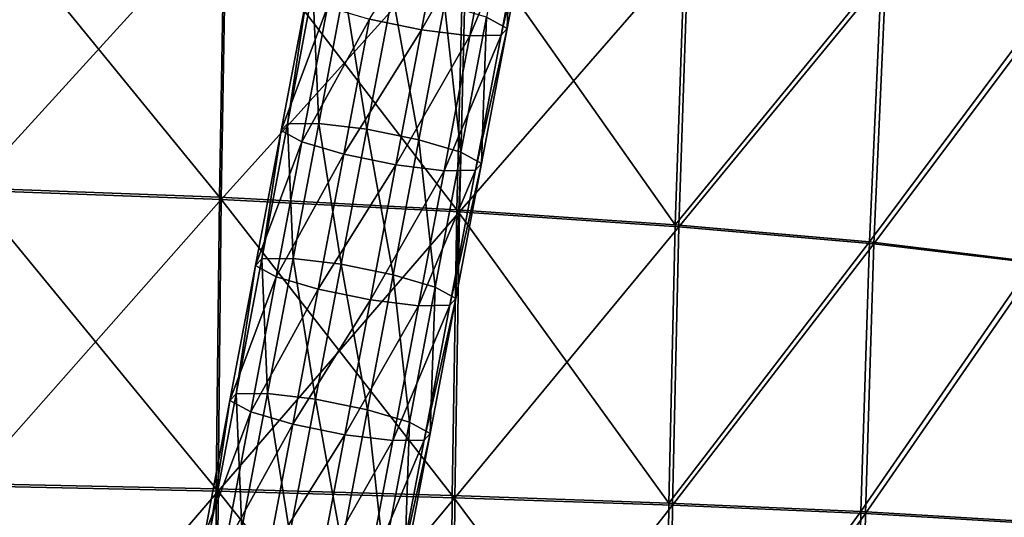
# Model space of a CAD drawing. Header units: millimetres. Extents: x -280 to 280, y 0 to 824.
# Tile 115 of 185: x 42 to 176, y 481 to 549. Entities that reach past the tile are written whole.
import ezdxf

# ---------------------------------------------------------------- set-up
doc = ezdxf.new("R2010")
doc.units = ezdxf.units.MM
doc.header["$LTSCALE"] = 101.851852
for name, color, linetype in [('106', 7, 'CONTINUOUS'), ('73', 7, 'CONTINUOUS'), ('74', 7, 'CONTINUOUS'), ('84', 7, 'CONTINUOUS')]:
    doc.layers.add(name, color=color, linetype=linetype)

msp = doc.modelspace()

# ---------------------------------------------------------------- linework, layer by layer
at = {"layer": '106', "linetype": 'Continuous'}
for points in [[(35.6, 565.47, -484.04), (70.11, 563.68, -476.79), (35.24, 525.4, -476.87), (35.6, 565.47, -484.04)], [(35.24, 525.4, -476.87), (70.11, 563.68, -476.79), (69.44, 524.15, -469.96), (35.24, 525.4, -476.87)], [(70.11, 563.68, -476.79), (102.8, 561.2, -465.27), (69.44, 524.15, -469.96), (70.11, 563.68, -476.79)], [(69.44, 524.15, -469.96), (102.8, 561.2, -465.27), (101.83, 522.45, -458.85), (69.44, 524.15, -469.96)], [(102.8, 561.2, -465.27), (132.95, 558.2, -449.78), (101.83, 522.45, -458.85), (102.8, 561.2, -465.27)], [(101.83, 522.45, -458.85), (132.95, 558.2, -449.78), (131.67, 520.42, -443.82), (101.83, 522.45, -458.85)], [(132.95, 558.2, -449.78), (159.82, 554.7, -430.65), (131.67, 520.42, -443.82), (132.95, 558.2, -449.78)], [(131.67, 520.42, -443.82), (159.82, 554.7, -430.65), (158.18, 518.1, -425.2), (131.67, 520.42, -443.82)], [(159.82, 554.7, -430.65), (182.59, 550.66, -408.24), (158.18, 518.1, -425.2), (159.82, 554.7, -430.65)], [(158.18, 518.1, -425.2), (182.59, 550.66, -408.24), (180.58, 515.43, -403.38), (158.18, 518.1, -425.2)], [(35.24, 525.4, -476.87), (69.44, 524.15, -469.96), (35, 485.2, -470.63), (35.24, 525.4, -476.87)], [(35, 485.2, -470.63), (69.44, 524.15, -469.96), (69.01, 484.49, -463.97), (35, 485.2, -470.63)], [(69.44, 524.15, -469.96), (101.83, 522.45, -458.85), (69.01, 484.49, -463.97), (69.44, 524.15, -469.96)], [(69.01, 484.49, -463.97), (101.83, 522.45, -458.85), (101.21, 483.58, -453.17), (69.01, 484.49, -463.97)], [(101.83, 522.45, -458.85), (131.67, 520.42, -443.82), (101.21, 483.58, -453.17), (101.83, 522.45, -458.85)], [(101.21, 483.58, -453.17), (131.67, 520.42, -443.82), (130.82, 482.56, -438.49), (101.21, 483.58, -453.17)], [(131.67, 520.42, -443.82), (158.18, 518.1, -425.2), (130.82, 482.56, -438.49), (131.67, 520.42, -443.82)], [(130.82, 482.56, -438.49), (158.18, 518.1, -425.2), (157.05, 481.42, -420.26), (130.82, 482.56, -438.49)], [(158.18, 518.1, -425.2), (180.58, 515.43, -403.38), (157.05, 481.42, -420.26), (158.18, 518.1, -425.2)], [(157.05, 481.42, -420.26), (180.58, 515.43, -403.38), (179.16, 480.13, -398.91), (157.05, 481.42, -420.26)], [(35, 485.2, -470.63), (69.01, 484.49, -463.97), (34.89, 444.85, -465.33), (35, 485.2, -470.63)], [(34.89, 444.85, -465.33), (69.01, 484.49, -463.97), (68.81, 444.7, -458.83), (34.89, 444.85, -465.33)], [(69.01, 484.49, -463.97), (101.21, 483.58, -453.17), (68.81, 444.7, -458.83), (69.01, 484.49, -463.97)], [(68.81, 444.7, -458.83), (101.21, 483.58, -453.17), (100.92, 444.6, -448.22), (68.81, 444.7, -458.83)], [(101.21, 483.58, -453.17), (130.82, 482.56, -438.49), (100.92, 444.6, -448.22), (101.21, 483.58, -453.17)], [(100.92, 444.6, -448.22), (130.82, 482.56, -438.49), (130.39, 444.59, -433.77), (100.92, 444.6, -448.22)], [(130.82, 482.56, -438.49), (157.05, 481.42, -420.26), (130.39, 444.59, -433.77), (130.82, 482.56, -438.49)], [(130.39, 444.59, -433.77), (157.05, 481.42, -420.26), (156.43, 444.66, -415.83), (130.39, 444.59, -433.77)], [(157.05, 481.42, -420.26), (179.16, 480.13, -398.91), (156.43, 444.66, -415.83), (157.05, 481.42, -420.26)]]:
    msp.add_3dface(points, dxfattribs=at)
at = {"layer": '73', "linetype": 'Continuous'}
for points in [[(108.31, 547.42, -489.18), (108.98, 567.29, -485.44), (105.5, 548.93, -482.68), (108.31, 547.42, -489.18)], [(111.8, 565.78, -491.95), (108.98, 567.29, -485.44), (108.31, 547.42, -489.18), (111.8, 565.78, -491.95)], [(110.96, 564.86, -499.09), (111.8, 565.78, -491.95), (107.48, 546.5, -496.32), (110.96, 564.86, -499.09)], [(107.48, 546.5, -496.32), (111.8, 565.78, -491.95), (108.31, 547.42, -489.18), (107.48, 546.5, -496.32)], [(82.69, 534.5, -478.16), (81.91, 552.79, -486.79), (78.43, 534.43, -484.02), (82.69, 534.5, -478.16)], [(86.17, 552.86, -480.93), (81.91, 552.79, -486.79), (82.69, 534.5, -478.16), (86.17, 552.86, -480.93)], [(89.23, 533.71, -475.15), (86.17, 552.86, -480.93), (82.69, 534.5, -478.16), (89.23, 533.71, -475.15)], [(92.71, 552.07, -477.91), (86.17, 552.86, -480.93), (89.23, 533.71, -475.15), (92.71, 552.07, -477.91)], [(96.3, 532.27, -475.79), (92.71, 552.07, -477.91), (89.23, 533.71, -475.15), (96.3, 532.27, -475.79)], [(99.79, 550.63, -478.55), (92.71, 552.07, -477.91), (96.3, 532.27, -475.79), (99.79, 550.63, -478.55)], [(102.01, 530.57, -479.91), (99.79, 550.63, -478.55), (96.3, 532.27, -475.79), (102.01, 530.57, -479.91)], [(105.5, 548.93, -482.68), (99.79, 550.63, -478.55), (102.01, 530.57, -479.91), (105.5, 548.93, -482.68)], [(104.83, 529.06, -486.42), (105.5, 548.93, -482.68), (102.01, 530.57, -479.91), (104.83, 529.06, -486.42)], [(108.31, 547.42, -489.18), (105.5, 548.93, -482.68), (104.83, 529.06, -486.42), (108.31, 547.42, -489.18)], [(107.48, 546.5, -496.32), (108.31, 547.42, -489.18), (103.99, 528.14, -493.56), (107.48, 546.5, -496.32)], [(103.99, 528.14, -493.56), (108.31, 547.42, -489.18), (104.83, 529.06, -486.42), (103.99, 528.14, -493.56)], [(79.2, 516.14, -475.4), (78.43, 534.43, -484.02), (74.94, 516.07, -481.26), (79.2, 516.14, -475.4)], [(82.69, 534.5, -478.16), (78.43, 534.43, -484.02), (79.2, 516.14, -475.4), (82.69, 534.5, -478.16)], [(85.74, 515.35, -472.38), (82.69, 534.5, -478.16), (79.2, 516.14, -475.4), (85.74, 515.35, -472.38)], [(89.23, 533.71, -475.15), (82.69, 534.5, -478.16), (85.74, 515.35, -472.38), (89.23, 533.71, -475.15)], [(92.82, 513.91, -473.02), (89.23, 533.71, -475.15), (85.74, 515.35, -472.38), (92.82, 513.91, -473.02)], [(96.3, 532.27, -475.79), (89.23, 533.71, -475.15), (92.82, 513.91, -473.02), (96.3, 532.27, -475.79)], [(98.53, 512.21, -477.15), (96.3, 532.27, -475.79), (92.82, 513.91, -473.02), (98.53, 512.21, -477.15)], [(102.01, 530.57, -479.91), (96.3, 532.27, -475.79), (98.53, 512.21, -477.15), (102.01, 530.57, -479.91)], [(101.34, 510.7, -483.65), (102.01, 530.57, -479.91), (98.53, 512.21, -477.15), (101.34, 510.7, -483.65)], [(104.83, 529.06, -486.42), (102.01, 530.57, -479.91), (101.34, 510.7, -483.65), (104.83, 529.06, -486.42)], [(103.99, 528.14, -493.56), (104.83, 529.06, -486.42), (100.51, 509.78, -490.79), (103.99, 528.14, -493.56)], [(100.51, 509.78, -490.79), (104.83, 529.06, -486.42), (101.34, 510.7, -483.65), (100.51, 509.78, -490.79)], [(75.72, 497.78, -472.63), (74.94, 516.07, -481.26), (71.46, 497.71, -478.49), (75.72, 497.78, -472.63)], [(79.2, 516.14, -475.4), (74.94, 516.07, -481.26), (75.72, 497.78, -472.63), (79.2, 516.14, -475.4)], [(82.26, 496.99, -469.62), (79.2, 516.14, -475.4), (75.72, 497.78, -472.63), (82.26, 496.99, -469.62)], [(85.74, 515.35, -472.38), (79.2, 516.14, -475.4), (82.26, 496.99, -469.62), (85.74, 515.35, -472.38)], [(89.33, 495.55, -470.26), (85.74, 515.35, -472.38), (82.26, 496.99, -469.62), (89.33, 495.55, -470.26)], [(92.82, 513.91, -473.02), (85.74, 515.35, -472.38), (89.33, 495.55, -470.26), (92.82, 513.91, -473.02)], [(95.04, 493.85, -474.38), (92.82, 513.91, -473.02), (89.33, 495.55, -470.26), (95.04, 493.85, -474.38)], [(98.53, 512.21, -477.15), (92.82, 513.91, -473.02), (95.04, 493.85, -474.38), (98.53, 512.21, -477.15)], [(97.86, 492.34, -480.89), (98.53, 512.21, -477.15), (95.04, 493.85, -474.38), (97.86, 492.34, -480.89)], [(101.34, 510.7, -483.65), (98.53, 512.21, -477.15), (97.86, 492.34, -480.89), (101.34, 510.7, -483.65)], [(100.51, 509.78, -490.79), (101.34, 510.7, -483.65), (97.02, 491.42, -488.03), (100.51, 509.78, -490.79)], [(97.02, 491.42, -488.03), (101.34, 510.7, -483.65), (97.86, 492.34, -480.89), (97.02, 491.42, -488.03)], [(72.23, 479.42, -469.87), (71.46, 497.71, -478.49), (67.97, 479.35, -475.73), (72.23, 479.42, -469.87)], [(75.72, 497.78, -472.63), (71.46, 497.71, -478.49), (72.23, 479.42, -469.87), (75.72, 497.78, -472.63)], [(78.77, 478.63, -466.85), (75.72, 497.78, -472.63), (72.23, 479.42, -469.87), (78.77, 478.63, -466.85)], [(82.26, 496.99, -469.62), (75.72, 497.78, -472.63), (78.77, 478.63, -466.85), (82.26, 496.99, -469.62)], [(85.85, 477.2, -467.49), (82.26, 496.99, -469.62), (78.77, 478.63, -466.85), (85.85, 477.2, -467.49)], [(89.33, 495.55, -470.26), (82.26, 496.99, -469.62), (85.85, 477.2, -467.49), (89.33, 495.55, -470.26)], [(91.56, 475.49, -471.62), (89.33, 495.55, -470.26), (85.85, 477.2, -467.49), (91.56, 475.49, -471.62)], [(95.04, 493.85, -474.38), (89.33, 495.55, -470.26), (91.56, 475.49, -471.62), (95.04, 493.85, -474.38)], [(94.37, 473.98, -478.12), (95.04, 493.85, -474.38), (91.56, 475.49, -471.62), (94.37, 473.98, -478.12)], [(97.86, 492.34, -480.89), (95.04, 493.85, -474.38), (94.37, 473.98, -478.12), (97.86, 492.34, -480.89)], [(97.02, 491.42, -488.03), (97.86, 492.34, -480.89), (93.54, 473.06, -485.26), (97.02, 491.42, -488.03)], [(93.54, 473.06, -485.26), (97.86, 492.34, -480.89), (94.37, 473.98, -478.12), (93.54, 473.06, -485.26)]]:
    msp.add_3dface(points, dxfattribs=at)
at = {"layer": '74', "linetype": 'Continuous'}
for points in [[(89.6, 548.65, -504.56), (100.16, 565.57, -507.96), (96.68, 547.21, -505.2), (89.6, 548.65, -504.56)], [(100.16, 565.57, -507.96), (106.7, 564.78, -504.95), (96.68, 547.21, -505.2), (100.16, 565.57, -507.96)], [(96.68, 547.21, -505.2), (106.7, 564.78, -504.95), (103.22, 546.42, -502.18), (96.68, 547.21, -505.2)], [(110.96, 564.86, -499.09), (107.48, 546.5, -496.32), (103.22, 546.42, -502.18), (110.96, 564.86, -499.09)], [(106.7, 564.78, -504.95), (110.96, 564.86, -499.09), (103.22, 546.42, -502.18), (106.7, 564.78, -504.95)], [(78.43, 534.43, -484.02), (81.08, 551.87, -493.93), (77.59, 533.51, -491.16), (78.43, 534.43, -484.02)], [(81.08, 551.87, -493.93), (83.89, 550.36, -500.43), (77.59, 533.51, -491.16), (81.08, 551.87, -493.93)], [(78.43, 534.43, -484.02), (81.91, 552.79, -486.79), (81.08, 551.87, -493.93), (78.43, 534.43, -484.02)], [(77.59, 533.51, -491.16), (83.89, 550.36, -500.43), (80.41, 532, -497.67), (77.59, 533.51, -491.16)], [(83.89, 550.36, -500.43), (89.6, 548.65, -504.56), (80.41, 532, -497.67), (83.89, 550.36, -500.43)], [(80.41, 532, -497.67), (89.6, 548.65, -504.56), (86.12, 530.29, -501.79), (80.41, 532, -497.67)], [(89.6, 548.65, -504.56), (96.68, 547.21, -505.2), (86.12, 530.29, -501.79), (89.6, 548.65, -504.56)], [(86.12, 530.29, -501.79), (96.68, 547.21, -505.2), (93.19, 528.85, -502.43), (86.12, 530.29, -501.79)], [(96.68, 547.21, -505.2), (103.22, 546.42, -502.18), (93.19, 528.85, -502.43), (96.68, 547.21, -505.2)], [(93.19, 528.85, -502.43), (103.22, 546.42, -502.18), (99.73, 528.06, -499.42), (93.19, 528.85, -502.43)], [(107.48, 546.5, -496.32), (103.99, 528.14, -493.56), (99.73, 528.06, -499.42), (107.48, 546.5, -496.32)], [(103.22, 546.42, -502.18), (107.48, 546.5, -496.32), (99.73, 528.06, -499.42), (103.22, 546.42, -502.18)], [(74.94, 516.07, -481.26), (78.43, 534.43, -484.02), (77.59, 533.51, -491.16), (74.94, 516.07, -481.26)], [(74.94, 516.07, -481.26), (77.59, 533.51, -491.16), (74.11, 515.15, -488.4), (74.94, 516.07, -481.26)], [(77.59, 533.51, -491.16), (80.41, 532, -497.67), (74.11, 515.15, -488.4), (77.59, 533.51, -491.16)], [(74.11, 515.15, -488.4), (80.41, 532, -497.67), (76.92, 513.64, -494.9), (74.11, 515.15, -488.4)], [(80.41, 532, -497.67), (86.12, 530.29, -501.79), (76.92, 513.64, -494.9), (80.41, 532, -497.67)], [(76.92, 513.64, -494.9), (86.12, 530.29, -501.79), (82.63, 511.93, -499.03), (76.92, 513.64, -494.9)], [(86.12, 530.29, -501.79), (93.19, 528.85, -502.43), (82.63, 511.93, -499.03), (86.12, 530.29, -501.79)], [(82.63, 511.93, -499.03), (93.19, 528.85, -502.43), (89.71, 510.49, -499.67), (82.63, 511.93, -499.03)], [(93.19, 528.85, -502.43), (99.73, 528.06, -499.42), (89.71, 510.49, -499.67), (93.19, 528.85, -502.43)], [(89.71, 510.49, -499.67), (99.73, 528.06, -499.42), (96.25, 509.7, -496.65), (89.71, 510.49, -499.67)], [(103.99, 528.14, -493.56), (100.51, 509.78, -490.79), (96.25, 509.7, -496.65), (103.99, 528.14, -493.56)], [(99.73, 528.06, -499.42), (103.99, 528.14, -493.56), (96.25, 509.7, -496.65), (99.73, 528.06, -499.42)], [(71.46, 497.71, -478.49), (74.94, 516.07, -481.26), (74.11, 515.15, -488.4), (71.46, 497.71, -478.49)], [(71.46, 497.71, -478.49), (74.11, 515.15, -488.4), (70.62, 496.79, -485.63), (71.46, 497.71, -478.49)], [(74.11, 515.15, -488.4), (76.92, 513.64, -494.9), (70.62, 496.79, -485.63), (74.11, 515.15, -488.4)], [(70.62, 496.79, -485.63), (76.92, 513.64, -494.9), (73.44, 495.28, -492.14), (70.62, 496.79, -485.63)], [(76.92, 513.64, -494.9), (82.63, 511.93, -499.03), (73.44, 495.28, -492.14), (76.92, 513.64, -494.9)], [(73.44, 495.28, -492.14), (82.63, 511.93, -499.03), (79.15, 493.57, -496.26), (73.44, 495.28, -492.14)], [(82.63, 511.93, -499.03), (89.71, 510.49, -499.67), (79.15, 493.57, -496.26), (82.63, 511.93, -499.03)], [(79.15, 493.57, -496.26), (89.71, 510.49, -499.67), (86.22, 492.13, -496.91), (79.15, 493.57, -496.26)], [(89.71, 510.49, -499.67), (96.25, 509.7, -496.65), (86.22, 492.13, -496.91), (89.71, 510.49, -499.67)], [(86.22, 492.13, -496.91), (96.25, 509.7, -496.65), (92.76, 491.35, -493.89), (86.22, 492.13, -496.91)], [(100.51, 509.78, -490.79), (97.02, 491.42, -488.03), (92.76, 491.35, -493.89), (100.51, 509.78, -490.79)], [(96.25, 509.7, -496.65), (100.51, 509.78, -490.79), (92.76, 491.35, -493.89), (96.25, 509.7, -496.65)], [(67.97, 479.35, -475.73), (70.62, 496.79, -485.63), (67.14, 478.43, -482.87), (67.97, 479.35, -475.73)], [(70.62, 496.79, -485.63), (73.44, 495.28, -492.14), (67.14, 478.43, -482.87), (70.62, 496.79, -485.63)], [(67.97, 479.35, -475.73), (71.46, 497.71, -478.49), (70.62, 496.79, -485.63), (67.97, 479.35, -475.73)], [(67.14, 478.43, -482.87), (73.44, 495.28, -492.14), (69.95, 476.92, -489.37), (67.14, 478.43, -482.87)], [(73.44, 495.28, -492.14), (79.15, 493.57, -496.26), (69.95, 476.92, -489.37), (73.44, 495.28, -492.14)], [(69.95, 476.92, -489.37), (79.15, 493.57, -496.26), (75.66, 475.21, -493.5), (69.95, 476.92, -489.37)], [(79.15, 493.57, -496.26), (86.22, 492.13, -496.91), (75.66, 475.21, -493.5), (79.15, 493.57, -496.26)], [(75.66, 475.21, -493.5), (86.22, 492.13, -496.91), (82.73, 473.77, -494.14), (75.66, 475.21, -493.5)], [(86.22, 492.13, -496.91), (92.76, 491.35, -493.89), (82.73, 473.77, -494.14), (86.22, 492.13, -496.91)], [(97.02, 491.42, -488.03), (93.54, 473.06, -485.26), (89.28, 472.99, -491.13), (97.02, 491.42, -488.03)], [(92.76, 491.35, -493.89), (97.02, 491.42, -488.03), (89.28, 472.99, -491.13), (92.76, 491.35, -493.89)], [(82.73, 473.77, -494.14), (92.76, 491.35, -493.89), (89.28, 472.99, -491.13), (82.73, 473.77, -494.14)]]:
    msp.add_3dface(points, dxfattribs=at)
at = {"layer": '84', "linetype": 'Continuous'}
for points in [[(69.19, 524.45, -469.03), (35.47, 565.78, -483.09), (35.11, 525.71, -475.91), (69.19, 524.45, -469.03)], [(69.86, 563.98, -475.87), (35.47, 565.78, -483.09), (69.19, 524.45, -469.03), (69.86, 563.98, -475.87)], [(101.46, 522.74, -457.95), (69.86, 563.98, -475.87), (69.19, 524.45, -469.03), (101.46, 522.74, -457.95)], [(102.42, 561.49, -464.38), (69.86, 563.98, -475.87), (101.46, 522.74, -457.95), (102.42, 561.49, -464.38)], [(131.18, 520.7, -442.99), (102.42, 561.49, -464.38), (101.46, 522.74, -457.95), (131.18, 520.7, -442.99)], [(132.46, 558.48, -448.95), (102.42, 561.49, -464.38), (131.18, 520.7, -442.99), (132.46, 558.48, -448.95)], [(159.21, 554.96, -429.9), (132.46, 558.48, -448.95), (131.18, 520.7, -442.99), (159.21, 554.96, -429.9)], [(157.57, 518.37, -424.45), (159.21, 554.96, -429.9), (131.18, 520.7, -442.99), (157.57, 518.37, -424.45)], [(181.85, 550.91, -407.6), (159.21, 554.96, -429.9), (157.57, 518.37, -424.45), (181.85, 550.91, -407.6)], [(179.85, 515.68, -402.74), (181.85, 550.91, -407.6), (157.57, 518.37, -424.45), (179.85, 515.68, -402.74)], [(68.76, 484.79, -463.03), (35.11, 525.71, -475.91), (34.88, 485.5, -469.67), (68.76, 484.79, -463.03)], [(69.19, 524.45, -469.03), (35.11, 525.71, -475.91), (68.76, 484.79, -463.03), (69.19, 524.45, -469.03)], [(100.83, 483.87, -452.27), (69.19, 524.45, -469.03), (68.76, 484.79, -463.03), (100.83, 483.87, -452.27)], [(101.46, 522.74, -457.95), (69.19, 524.45, -469.03), (100.83, 483.87, -452.27), (101.46, 522.74, -457.95)], [(130.32, 482.83, -437.65), (101.46, 522.74, -457.95), (100.83, 483.87, -452.27), (130.32, 482.83, -437.65)], [(131.18, 520.7, -442.99), (101.46, 522.74, -457.95), (130.32, 482.83, -437.65), (131.18, 520.7, -442.99)], [(157.57, 518.37, -424.45), (131.18, 520.7, -442.99), (130.32, 482.83, -437.65), (157.57, 518.37, -424.45)], [(156.43, 481.69, -419.51), (157.57, 518.37, -424.45), (130.32, 482.83, -437.65), (156.43, 481.69, -419.51)], [(179.85, 515.68, -402.74), (157.57, 518.37, -424.45), (156.43, 481.69, -419.51), (179.85, 515.68, -402.74)], [(178.41, 480.38, -398.27), (179.85, 515.68, -402.74), (156.43, 481.69, -419.51), (178.41, 480.38, -398.27)], [(68.56, 445, -457.89), (34.88, 485.5, -469.67), (34.77, 445.16, -464.36), (68.56, 445, -457.89)], [(68.76, 484.79, -463.03), (34.88, 485.5, -469.67), (68.56, 445, -457.89), (68.76, 484.79, -463.03)], [(100.55, 444.89, -447.32), (68.76, 484.79, -463.03), (68.56, 445, -457.89), (100.55, 444.89, -447.32)], [(100.83, 483.87, -452.27), (68.76, 484.79, -463.03), (100.55, 444.89, -447.32), (100.83, 483.87, -452.27)], [(129.89, 444.87, -432.94), (100.83, 483.87, -452.27), (100.55, 444.89, -447.32), (129.89, 444.87, -432.94)], [(130.32, 482.83, -437.65), (100.83, 483.87, -452.27), (129.89, 444.87, -432.94), (130.32, 482.83, -437.65)], [(156.43, 481.69, -419.51), (130.32, 482.83, -437.65), (129.89, 444.87, -432.94), (156.43, 481.69, -419.51)], [(155.8, 444.93, -415.08), (156.43, 481.69, -419.51), (129.89, 444.87, -432.94), (155.8, 444.93, -415.08)], [(178.41, 480.38, -398.27), (156.43, 481.69, -419.51), (155.8, 444.93, -415.08), (178.41, 480.38, -398.27)]]:
    msp.add_3dface(points, dxfattribs=at)

doc.saveas('drawing.dxf')
